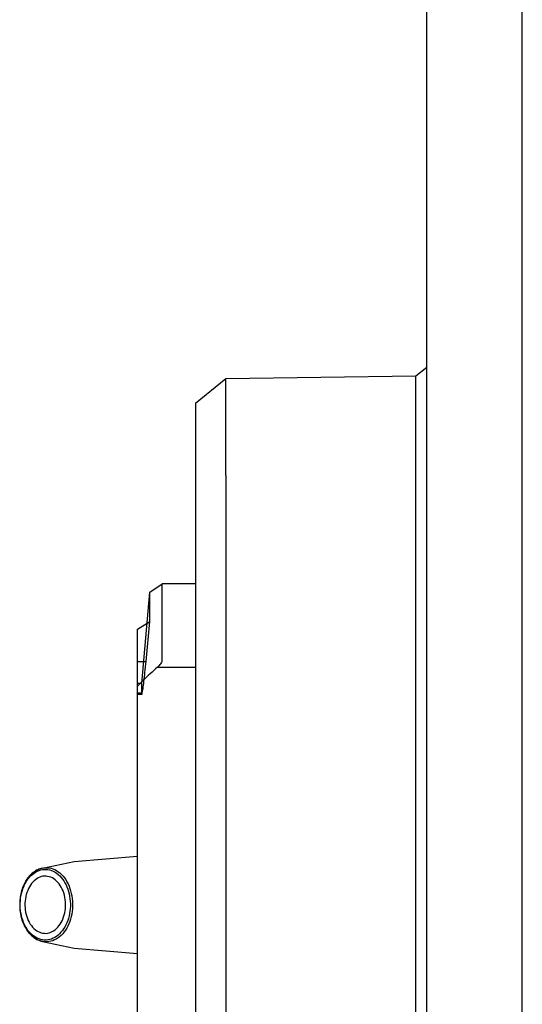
# Model space of a CAD drawing. Header units: millimetres. Extents: x 178516 to 426772, y -178579 to -115871.
# Tile 133 of 256: x 315842 to 315900, y -132234 to -132120. Entities that reach past the tile are written whole.
import ezdxf

# ---------------------------------------------------------------- set-up
doc = ezdxf.new("R2010")
doc.units = ezdxf.units.MM
doc.header["$MEASUREMENT"] = 0
doc.layers.get('0').update_dxf_attribs({"color": 252, "lineweight": 5})
doc.layers.add('AHU03-3-68634OBJ', color=7, linetype='Continuous')
doc.layers.add('EC-MTR_250-0_7OBJ', color=7, linetype='Continuous')
doc.layers.add('IS_centrale', color=7, linetype='Continuous', lineweight=13)

# ---------------------------------------------------------------- blocks, each defined once
blk = doc.blocks.new('VVS030s_FLX1_250_0.38kW_2.00x2v2_t')
at = {"layer": 'AHU03-3-68634OBJ', "color": 7, "linetype": 'Continuous'}
for p, q in [((229.97, 888.39), (229.97, 621.39)), ((240.97, 888.39), (240.97, 621.39))]:
    blk.add_line(p, q, dxfattribs=at)
at = {"layer": 'EC-MTR_250-0_7OBJ', "color": 7, "linetype": 'Continuous'}
for p, q in [((242.27, 828.39), (242.27, 681.39)), ((267.67, 684.54), (267.67, 825.24)), ((264.17, 692.88), (264.17, 810.38)), ((274.37, 799.16), (274.37, 710.63)), ((281.68, 747.39), (274.37, 748)), ((285.33, 746.62), (281.68, 747.39)), ((285.33, 738.17), (281.68, 737.4)), ((281.68, 737.4), (274.37, 736.79)), ((273.86, 718.14), (274.37, 718.14)), ((274.37, 717.97), (273.87, 717.97)), ((273.87, 717.97), (273.87, 716.89)), ((273.87, 716.89), (272.92, 706.34)), ((273.87, 716.89), (274.37, 716.89)), ((272.06, 715.01), (267.67, 715.01)), ((273.37, 714.34), (272.92, 709.72)), ((274.37, 714.34), (273.37, 714.34)), ((271.51, 714.25), (271.51, 705.39)), ((274.37, 710.63), (272.92, 709.72)), ((272.92, 709.72), (272.92, 706.34)), ((272.92, 706.34), (271.51, 705.39)), ((267.67, 705.39), (271.51, 705.39)), ((264.17, 692.88), (264.17, 681.7)), ((267.67, 684.54), (264.17, 681.7)), ((242.27, 681.39), (240.97, 680.38)), ((264.17, 681.7), (242.27, 681.39))]:
    blk.add_line(p, q, dxfattribs=at)
for points, knots in [([(282.64, 739.5), (282.44, 739.81), (282.11, 740.52), (281.85, 741.67), (281.82, 742.88), (282.04, 744.05), (282.47, 745.09), (283.1, 745.94), (283.89, 746.5), (284.78, 746.73), (285.69, 746.58), (286.5, 746.07), (286.93, 745.57), (287.11, 745.29)], [0, 0, 0, 0, 0.096874, 0.19993, 0.305503, 0.409394, 0.507756, 0.598012, 0.679816, 0.755804, 0.831198, 0.911513, 1, 1, 1, 1]), ([(282.87, 739.64), (282.67, 739.93), (282.35, 740.61), (282.11, 741.7), (282.08, 742.85), (282.28, 743.96), (282.7, 744.96), (283.3, 745.76), (284.04, 746.31), (284.89, 746.53), (285.76, 746.39), (286.54, 745.91), (286.95, 745.43), (287.13, 745.15)], [0, 0, 0, 0, 0.097229, 0.200225, 0.304989, 0.408185, 0.506566, 0.596683, 0.678493, 0.754378, 0.829889, 0.910858, 1, 1, 1, 1]), ([(287.15, 745.26), (287.04, 745.44), (286.79, 745.76), (286.35, 746.17), (285.86, 746.46), (285.51, 746.58), (285.33, 746.62)], [0, 0, 0, 0, 0.271165, 0.527238, 0.769171, 1, 1, 1, 1]), ([(286.72, 744.63), (286.56, 744.87), (286.2, 745.29), (285.48, 745.68), (284.71, 745.73), (283.98, 745.43), (283.37, 744.84), (282.92, 744.03), (282.67, 743.08), (282.63, 742.05), (282.82, 741.05), (283.1, 740.43), (283.27, 740.16)], [0, 0, 0, 0, 0.097669, 0.184957, 0.26738, 0.351413, 0.443873, 0.547123, 0.658814, 0.77509, 0.891158, 1, 1, 1, 1]), ([(287.11, 745.29), (287.31, 744.97), (287.65, 744.27), (287.91, 743.12), (287.93, 741.91), (287.72, 740.74), (287.28, 739.69), (286.65, 738.85), (285.86, 738.29), (284.97, 738.06), (284.07, 738.21), (283.25, 738.71), (282.83, 739.22), (282.64, 739.5)], [0, 0, 0, 0, 0.096874, 0.19993, 0.305503, 0.409394, 0.507756, 0.598012, 0.679816, 0.755804, 0.831198, 0.911513, 1, 1, 1, 1]), ([(287.13, 745.15), (287.32, 744.85), (287.64, 744.18), (287.89, 743.09), (287.91, 741.94), (287.71, 740.83), (287.3, 739.83), (286.7, 739.03), (285.95, 738.48), (285.1, 738.26), (284.24, 738.4), (283.45, 738.88), (283.04, 739.36), (282.87, 739.64)], [0, 0, 0, 0, 0.097229, 0.200225, 0.304989, 0.408185, 0.506566, 0.596683, 0.678493, 0.754378, 0.829889, 0.910858, 1, 1, 1, 1]), ([(285.33, 738.17), (285.52, 738.21), (285.89, 738.34), (286.4, 738.66), (286.85, 739.1), (287.25, 739.64), (287.56, 740.27), (287.79, 740.97), (287.93, 741.71), (287.96, 742.47), (287.91, 743.23), (287.75, 743.96), (287.51, 744.65), (287.28, 745.07), (287.15, 745.26)], [0, 0, 0, 0, 0.067602, 0.138757, 0.214246, 0.29444, 0.378844, 0.466705, 0.557015, 0.648457, 0.739745, 0.829515, 0.916572, 1, 1, 1, 1]), ([(283.27, 740.16), (283.43, 739.92), (283.8, 739.5), (284.51, 739.11), (285.29, 739.06), (286.02, 739.36), (286.62, 739.95), (287.07, 740.76), (287.33, 741.71), (287.36, 742.74), (287.18, 743.74), (286.9, 744.36), (286.72, 744.63)], [0, 0, 0, 0, 0.097669, 0.184957, 0.26738, 0.351413, 0.443873, 0.547123, 0.658814, 0.77509, 0.891158, 1, 1, 1, 1]), ([(273.86, 718.14), (273.8, 718.14), (273.82, 717.79), (273.68, 717.41), (273.62, 716.55), (273.48, 715.54), (273.41, 714.76), (273.37, 714.34)], [0, 0, 0, 0, 0.046685, 0.179727, 0.392239, 0.671247, 1, 1, 1, 1]), ([(273.86, 718.14), (273.86, 718.14), (273.87, 718.1), (273.87, 718.06), (273.87, 718), (273.87, 717.97)], [0, 0, 0, 0, 0.123622, 0.454229, 1, 1, 1, 1]), ([(272.06, 715.01), (272.34, 715.25), (272.88, 715.73), (273.66, 716.46), (274.14, 716.96), (274.37, 717.2)], [0, 0, 0, 0, 0.349841, 0.683324, 1, 1, 1, 1]), ([(272.06, 715.01), (271.98, 714.94), (271.84, 714.81), (271.67, 714.61), (271.55, 714.43), (271.51, 714.3), (271.51, 714.25)], [0, 0, 0, 0, 0.319398, 0.601759, 0.834584, 1, 1, 1, 1])]:
    blk.add_open_spline(points, degree=3, knots=knots, dxfattribs=at)
blk = doc.blocks.new('A$C680519BF')
at = {"extrusion": (1.22461e-16, 0, -1)}
blk.add_blockref('VVS030s_FLX1_250_0.38kW_2.00x2v2_t', (2069.83, 89.5), dxfattribs=at)

msp = doc.modelspace()

# ---------------------------------------------------------------- block references
at = {"layer": 'IS_centrale', "xscale": -1, "rotation": 180}
msp.add_blockref('A$C680519BF', (318199.76, -131390.16), dxfattribs=at)

doc.saveas('drawing.dxf')
